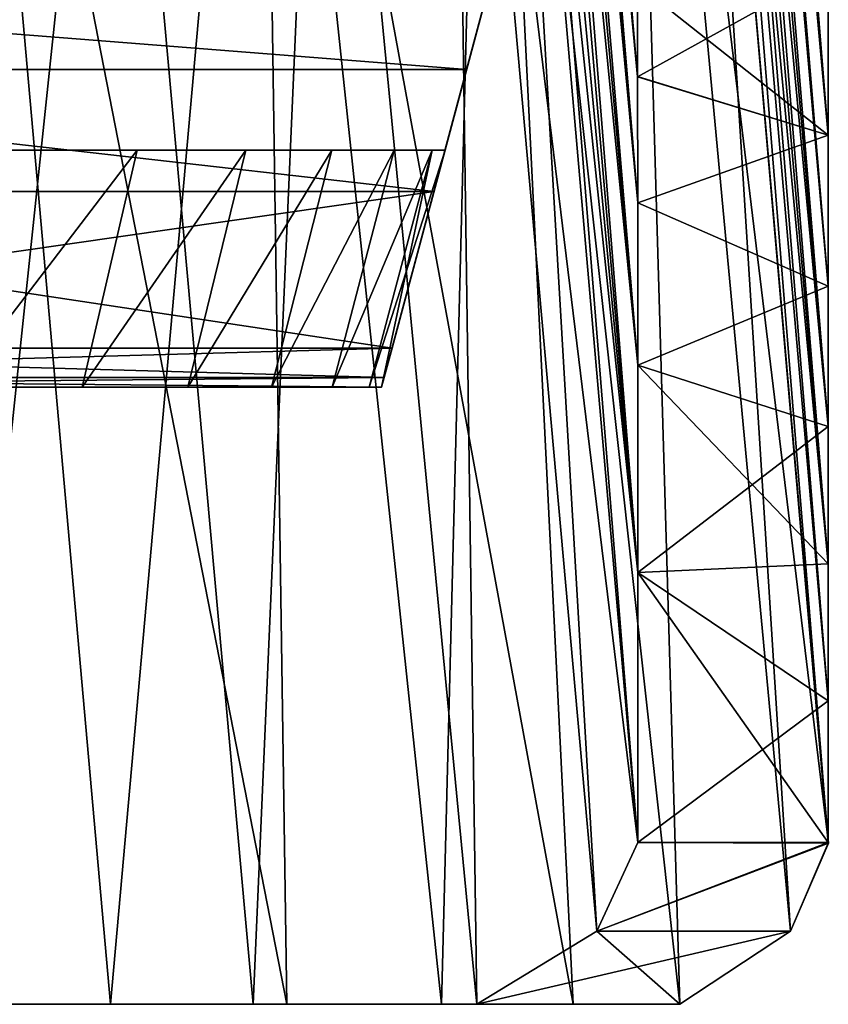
# Model space of a CAD drawing. Header units: millimetres. Extents: x -121 to 75, y -30 to 271.
# Tile 192 of 217: x 66.55 to 75.07, y 221 to 231.37. Entities that reach past the tile are written whole.
import ezdxf

# ---------------------------------------------------------------- set-up
doc = ezdxf.new("R2010")
doc.units = ezdxf.units.MM
doc.header["$LTSCALE"] = 65.185185
for name, color, linetype in [('101', 7, 'CONTINUOUS'), ('11', 7, 'CONTINUOUS'), ('110', 7, 'CONTINUOUS'), ('111', 7, 'CONTINUOUS'), ('12', 7, 'CONTINUOUS'), ('13', 7, 'CONTINUOUS'), ('398', 7, 'CONTINUOUS'), ('458', 7, 'CONTINUOUS'), ('459', 7, 'CONTINUOUS'), ('460', 7, 'CONTINUOUS'), ('466', 7, 'CONTINUOUS'), ('468', 7, 'CONTINUOUS'), ('470', 7, 'CONTINUOUS'), ('472', 7, 'CONTINUOUS'), ('473', 7, 'CONTINUOUS'), ('474', 7, 'CONTINUOUS'), ('8', 7, 'CONTINUOUS')]:
    doc.layers.add(name, color=color, linetype=linetype)

msp = doc.modelspace()

# ---------------------------------------------------------------- linework, layer by layer
at = {"layer": '101', "color": 7, "linetype": 'Continuous'}
for points in [[(59.626, 231.765, 22.994), (71.259, 230.847, 34.458), (59.578, 230.847, 34.461), (59.626, 231.765, 22.994)], [(59.578, 230.847, -34.461), (71.259, 230.847, -34.458), (59.626, 231.765, -22.994), (59.578, 230.847, -34.461)], [(71.505, 231.765, 22.991), (71.259, 230.847, 34.458), (59.626, 231.765, 22.994), (71.505, 231.765, 22.991)], [(71.259, 230.847, -34.458), (71.505, 231.765, -22.991), (59.626, 231.765, -22.994), (71.259, 230.847, -34.458)], [(59.578, 230.847, 34.461), (70.915, 229.563, 45.891), (59.511, 229.563, 45.894), (59.578, 230.847, 34.461)], [(59.511, 229.563, -45.894), (70.915, 229.563, -45.891), (59.578, 230.847, -34.461), (59.511, 229.563, -45.894)], [(71.259, 230.847, 34.458), (70.915, 229.563, 45.891), (59.578, 230.847, 34.461), (71.259, 230.847, 34.458)], [(70.915, 229.563, -45.891), (71.259, 230.847, -34.458), (59.578, 230.847, -34.461), (70.915, 229.563, -45.891)], [(59.511, 229.563, 45.894), (70.473, 227.914, 57.279), (59.424, 227.914, 57.279), (59.511, 229.563, 45.894)], [(70.473, 227.914, -57.279), (70.915, 229.563, -45.891), (59.424, 227.914, -57.279), (70.473, 227.914, -57.279)], [(59.424, 227.914, -57.279), (70.915, 229.563, -45.891), (59.511, 229.563, -45.894), (59.424, 227.914, -57.279)], [(70.915, 229.563, 45.891), (70.473, 227.914, 57.279), (59.511, 229.563, 45.894), (70.915, 229.563, 45.891)]]:
    msp.add_3dface(points, dxfattribs=at)
at = {"layer": '11', "color": 7, "linetype": 'Continuous'}
for points in [[(66.417, 230, 95.61), (65.875, 227.5, 95.217), (67.786, 230, 93.495), (66.417, 230, 95.61)], [(65.875, 227.5, 95.217), (67.206, 227.5, 93.16), (67.786, 230, 93.495), (65.875, 227.5, 95.217)], [(67.786, 230, 93.495), (67.206, 227.5, 93.16), (68.931, 230, 91.237), (67.786, 230, 93.495)], [(67.206, 227.5, 93.16), (68.319, 227.5, 90.964), (68.931, 230, 91.237), (67.206, 227.5, 93.16)], [(68.931, 230, 91.237), (68.319, 227.5, 90.964), (69.838, 230, 88.859), (68.931, 230, 91.237)], [(68.319, 227.5, 90.964), (69.201, 227.5, 88.651), (69.838, 230, 88.859), (68.319, 227.5, 90.964)], [(69.838, 230, 88.859), (69.201, 227.5, 88.651), (70.497, 230, 86.385), (69.838, 230, 88.859)], [(69.201, 227.5, 88.651), (69.842, 227.5, 86.245), (70.497, 230, 86.385), (69.201, 227.5, 88.651)], [(70.497, 230, 86.385), (69.842, 227.5, 86.245), (70.897, 230, 83.84), (70.497, 230, 86.385)], [(69.842, 227.5, 86.245), (70.231, 227.5, 83.77), (70.897, 230, 83.84), (69.842, 227.5, 86.245)], [(70.231, 227.5, 83.77), (70.362, 227.5, 81.251), (70.897, 230, 83.84), (70.231, 227.5, 83.77)], [(70.897, 230, 83.84), (70.362, 227.5, 81.251), (71.032, 230, 81.251), (70.897, 230, 83.84)]]:
    msp.add_3dface(points, dxfattribs=at)
at = {"layer": '110', "color": 7, "linetype": 'Continuous'}
for points in [[(70.39, 227.604, -59.857), (70.473, 227.914, -57.279), (59.408, 227.604, -59.856), (70.39, 227.604, -59.857)], [(70.473, 227.914, -57.279), (59.424, 227.914, -57.279), (59.408, 227.604, -59.856), (70.473, 227.914, -57.279)], [(59.403, 227.5, -62.45), (70.39, 227.604, -59.857), (59.408, 227.604, -59.856), (59.403, 227.5, -62.45)], [(59.403, 227.5, -62.45), (70.362, 227.5, -62.45), (70.39, 227.604, -59.857), (59.403, 227.5, -62.45)]]:
    msp.add_3dface(points, dxfattribs=at)
at = {"layer": '111', "color": 7, "linetype": 'Continuous'}
for points in [[(59.424, 227.914, 57.279), (70.39, 227.604, 59.857), (59.408, 227.604, 59.856), (59.424, 227.914, 57.279)], [(70.473, 227.914, 57.279), (70.39, 227.604, 59.857), (59.424, 227.914, 57.279), (70.473, 227.914, 57.279)], [(70.362, 227.5, 62.45), (59.403, 227.5, 62.45), (59.408, 227.604, 59.856), (70.362, 227.5, 62.45)], [(70.39, 227.604, 59.857), (70.362, 227.5, 62.45), (59.408, 227.604, 59.856), (70.39, 227.604, 59.857)]]:
    msp.add_3dface(points, dxfattribs=at)
at = {"layer": '12', "color": 7, "linetype": 'Continuous'}
for points in [[(71.505, 231.765, -22.991), (71.259, 230.847, -34.458), (72.322, 234.815, -11.581), (71.505, 231.765, -22.991)], [(72.322, 234.815, -11.581), (71.259, 230.847, -34.458), (71.926, 233.336, -34.697), (72.322, 234.815, -11.581)], [(70.915, 229.563, -45.891), (70.473, 227.914, -57.279), (71.926, 233.336, -34.697), (70.915, 229.563, -45.891)], [(71.926, 233.336, -34.697), (70.473, 227.914, -57.279), (71.134, 230.382, -57.677), (71.926, 233.336, -34.697)], [(70.915, 229.563, 45.891), (71.259, 230.847, 34.458), (71.926, 233.336, 34.697), (70.915, 229.563, 45.891)], [(71.134, 230.382, 57.677), (70.915, 229.563, 45.891), (71.926, 233.336, 34.697), (71.134, 230.382, 57.677)], [(71.259, 230.847, -34.458), (70.915, 229.563, -45.891), (71.926, 233.336, -34.697), (71.259, 230.847, -34.458)], [(71.259, 230.847, 34.458), (71.505, 231.765, 22.991), (71.926, 233.336, 34.697), (71.259, 230.847, 34.458)], [(70.39, 227.604, 59.857), (70.473, 227.914, 57.279), (71.134, 230.382, 57.677), (70.39, 227.604, 59.857)], [(71.057, 230.096, 60.056), (70.39, 227.604, 59.857), (71.134, 230.382, 57.677), (71.057, 230.096, 60.056)], [(71.057, 230.096, -60.056), (71.134, 230.382, -57.677), (70.39, 227.604, -59.857), (71.057, 230.096, -60.056)], [(71.134, 230.382, -57.677), (70.473, 227.914, -57.279), (70.39, 227.604, -59.857), (71.134, 230.382, -57.677)], [(70.473, 227.914, 57.279), (70.915, 229.563, 45.891), (71.134, 230.382, 57.677), (70.473, 227.914, 57.279)], [(71.057, 230.096, -60.056), (70.362, 227.5, -62.45), (71.032, 230, -62.45), (71.057, 230.096, -60.056)], [(70.362, 227.5, -62.45), (71.057, 230.096, -60.056), (70.39, 227.604, -59.857), (70.362, 227.5, -62.45)], [(71.032, 230, 62.45), (70.39, 227.604, 59.857), (71.057, 230.096, 60.056), (71.032, 230, 62.45)], [(70.362, 227.5, -62.45), (70.362, 227.5, -81.251), (71.032, 230, -62.45), (70.362, 227.5, -62.45)], [(71.032, 230, -62.45), (70.362, 227.5, -81.251), (71.032, 230, -81.251), (71.032, 230, -62.45)], [(70.362, 227.5, 62.45), (70.39, 227.604, 59.857), (71.032, 230, 62.45), (70.362, 227.5, 62.45)], [(71.032, 230, 81.251), (70.362, 227.5, 62.45), (71.032, 230, 62.45), (71.032, 230, 81.251)], [(70.362, 227.5, 81.251), (70.362, 227.5, 62.45), (71.032, 230, 81.251), (70.362, 227.5, 81.251)]]:
    msp.add_3dface(points, dxfattribs=at)
at = {"layer": '13', "color": 7, "linetype": 'Continuous'}
for points in [[(67.786, 230, -93.495), (65.875, 227.5, -95.217), (66.417, 230, -95.61), (67.786, 230, -93.495)], [(67.206, 227.5, -93.16), (65.875, 227.5, -95.217), (67.786, 230, -93.495), (67.206, 227.5, -93.16)], [(68.931, 230, -91.237), (67.206, 227.5, -93.16), (67.786, 230, -93.495), (68.931, 230, -91.237)], [(68.319, 227.5, -90.964), (67.206, 227.5, -93.16), (68.931, 230, -91.237), (68.319, 227.5, -90.964)], [(69.838, 230, -88.859), (68.319, 227.5, -90.964), (68.931, 230, -91.237), (69.838, 230, -88.859)], [(69.201, 227.5, -88.651), (68.319, 227.5, -90.964), (69.838, 230, -88.859), (69.201, 227.5, -88.651)], [(70.497, 230, -86.385), (69.201, 227.5, -88.651), (69.838, 230, -88.859), (70.497, 230, -86.385)], [(69.842, 227.5, -86.245), (69.201, 227.5, -88.651), (70.497, 230, -86.385), (69.842, 227.5, -86.245)], [(70.897, 230, -83.84), (69.842, 227.5, -86.245), (70.497, 230, -86.385), (70.897, 230, -83.84)], [(70.231, 227.5, -83.77), (69.842, 227.5, -86.245), (70.897, 230, -83.84), (70.231, 227.5, -83.77)], [(70.362, 227.5, -81.251), (70.231, 227.5, -83.77), (71.032, 230, -81.251), (70.362, 227.5, -81.251)], [(71.032, 230, -81.251), (70.231, 227.5, -83.77), (70.897, 230, -83.84), (71.032, 230, -81.251)]]:
    msp.add_3dface(points, dxfattribs=at)
at = {"layer": '398', "color": 251, "linetype": 'Continuous', "true_color": 0x4d4d4d}
for points in [[(65.823, 221, -98.67), (61.919, 221, -102.08), (67.505, 221, -99.809), (65.823, 221, -98.67)], [(67.505, 221, -99.809), (61.919, 221, -102.08), (65.436, 221, -101.84), (67.505, 221, -99.809)], [(67.506, 221, 99.809), (65.436, 221, 101.84), (65.823, 221, 98.67), (67.506, 221, 99.809)], [(69.365, 221, -97.573), (65.823, 221, -98.67), (67.505, 221, -99.809), (69.365, 221, -97.573)], [(70.996, 221, -95.153), (65.823, 221, -98.67), (69.365, 221, -97.573), (70.996, 221, -95.153)], [(69.011, 221, -94.547), (65.823, 221, -98.67), (70.996, 221, -95.153), (69.011, 221, -94.547)], [(69.365, 221, 97.573), (67.506, 221, 99.809), (65.823, 221, 98.67), (69.365, 221, 97.573)], [(69.011, 221, 94.547), (69.365, 221, 97.573), (65.823, 221, 98.67), (69.011, 221, 94.547)], [(72.382, 221, -92.57), (69.011, 221, -94.547), (70.996, 221, -95.153), (72.382, 221, -92.57)], [(73.507, 221, -89.847), (69.011, 221, -94.547), (72.382, 221, -92.57), (73.507, 221, -89.847)], [(71.366, 221, -89.847), (69.011, 221, -94.547), (73.507, 221, -89.847), (71.366, 221, -89.847)], [(72.382, 221, 92.57), (70.996, 221, 95.153), (69.011, 221, 94.547), (72.382, 221, 92.57)], [(71.366, 221, 89.847), (72.382, 221, 92.57), (69.011, 221, 94.547), (71.366, 221, 89.847)], [(70.996, 221, 95.153), (69.365, 221, 97.573), (69.011, 221, 94.547), (70.996, 221, 95.153)], [(73.507, 221, 89.847), (72.382, 221, 92.57), (71.366, 221, 89.847), (73.507, 221, 89.847)]]:
    msp.add_3dface(points, dxfattribs=at)
at = {"layer": '458', "color": 251, "linetype": 'Continuous', "true_color": 0x4d4d4d}
for points in [[(73.444, 241.31, 80.353), (72.94, 240.304, 85.637), (75.073, 222.696, 80.382), (73.444, 241.31, 80.353)], [(72.94, 240.304, 85.637), (71.465, 239.488, 90.651), (73.507, 221, 89.847), (72.94, 240.304, 85.637)], [(75.073, 222.696, 80.382), (72.94, 240.304, 85.637), (74.675, 221.77, 85.21), (75.073, 222.696, 80.382)], [(72.94, 240.304, 85.637), (73.507, 221, 89.847), (74.675, 221.77, 85.21), (72.94, 240.304, 85.637)], [(71.465, 239.488, 90.651), (69.1, 238.87, 95.23), (72.382, 221, 92.57), (71.465, 239.488, 90.651)], [(71.465, 239.488, 90.651), (72.382, 221, 92.57), (73.507, 221, 89.847), (71.465, 239.488, 90.651)], [(69.1, 238.87, 95.23), (65.947, 238.457, 99.236), (69.365, 221, 97.573), (69.1, 238.87, 95.23)], [(69.1, 238.87, 95.23), (69.365, 221, 97.573), (70.996, 221, 95.153), (69.1, 238.87, 95.23)], [(69.1, 238.87, 95.23), (70.996, 221, 95.153), (72.382, 221, 92.57), (69.1, 238.87, 95.23)], [(65.947, 238.457, 99.236), (65.436, 221, 101.84), (67.506, 221, 99.809), (65.947, 238.457, 99.236)], [(65.947, 238.457, 99.236), (67.506, 221, 99.809), (69.365, 221, 97.573), (65.947, 238.457, 99.236)]]:
    msp.add_3dface(points, dxfattribs=at)
at = {"layer": '459', "color": 251, "linetype": 'Continuous', "true_color": 0x4d4d4d}
for points in [[(75.07, 230.155, -36.624), (73.444, 250.323, -20.908), (75.07, 231.885, -18.995), (75.07, 230.155, -36.624)], [(73.444, 249.716, -27.861), (73.444, 250.323, -20.908), (75.07, 230.155, -36.624), (73.444, 249.716, -27.861)], [(73.444, 248.952, -34.876), (73.444, 249.716, -27.861), (75.07, 230.155, -36.624), (73.444, 248.952, -34.876)], [(73.444, 248.031, -42.042), (73.444, 248.952, -34.876), (75.07, 230.155, -36.624), (73.444, 248.031, -42.042)], [(75.07, 231.885, 18.994), (73.444, 248.952, 34.876), (75.07, 230.156, 36.623), (75.07, 231.885, 18.994)], [(73.444, 248.952, 34.876), (73.444, 248.031, 42.042), (75.07, 230.156, 36.623), (73.444, 248.952, 34.876)], [(75.071, 228.564, -48.087), (73.444, 248.031, -42.042), (75.07, 230.155, -36.624), (75.071, 228.564, -48.087)], [(73.444, 246.942, -49.476), (73.444, 248.031, -42.042), (75.071, 228.564, -48.087), (73.444, 246.942, -49.476)], [(75.07, 230.156, 36.623), (73.444, 248.031, 42.042), (75.071, 228.564, 48.086), (75.07, 230.156, 36.623)], [(73.444, 248.031, 42.042), (73.444, 246.942, 49.476), (75.071, 228.564, 48.086), (73.444, 248.031, 42.042)], [(75.071, 227.087, -57.201), (73.444, 246.942, -49.476), (75.071, 228.564, -48.087), (75.071, 227.087, -57.201)], [(73.444, 245.661, -57.333), (73.444, 246.942, -49.476), (75.071, 227.087, -57.201), (73.444, 245.661, -57.333)], [(75.071, 228.564, 48.086), (73.444, 246.942, 49.476), (75.071, 227.087, 57.2), (75.071, 228.564, 48.086)], [(73.444, 246.942, 49.476), (73.444, 245.661, 57.333), (75.071, 227.087, 57.2), (73.444, 246.942, 49.476)], [(75.072, 225.642, -65.318), (73.444, 245.661, -57.333), (75.071, 227.087, -57.201), (75.072, 225.642, -65.318)], [(73.445, 244.244, -65.311), (73.444, 245.661, -57.333), (75.072, 225.642, -65.318), (73.445, 244.244, -65.311)], [(73.444, 245.661, 57.333), (73.445, 244.244, 65.311), (75.071, 227.087, 57.2), (73.444, 245.661, 57.333)], [(73.445, 244.244, 65.311), (73.444, 242.799, 72.914), (75.072, 225.642, 65.318), (73.445, 244.244, 65.311)], [(73.444, 242.799, -72.914), (73.445, 244.244, -65.311), (75.072, 224.197, -72.901), (73.444, 242.799, -72.914)], [(75.071, 227.087, 57.2), (73.445, 244.244, 65.311), (75.072, 225.642, 65.318), (75.071, 227.087, 57.2)], [(75.072, 224.197, -72.901), (73.445, 244.244, -65.311), (75.072, 225.642, -65.318), (75.072, 224.197, -72.901)], [(75.072, 224.197, 72.901), (73.444, 242.799, 72.914), (75.072, 222.703, 80.346), (75.072, 224.197, 72.901)], [(75.072, 225.642, 65.318), (73.444, 242.799, 72.914), (75.072, 224.197, 72.901), (75.072, 225.642, 65.318)], [(73.444, 242.799, 72.914), (73.444, 241.31, 80.353), (75.072, 222.703, 80.346), (73.444, 242.799, 72.914)], [(75.072, 222.703, -80.346), (73.444, 242.799, -72.914), (75.072, 224.197, -72.901), (75.072, 222.703, -80.346)], [(73.444, 241.31, -80.353), (73.444, 242.799, -72.914), (75.072, 222.703, -80.346), (73.444, 241.31, -80.353)], [(75.072, 222.703, 80.346), (73.444, 241.31, 80.353), (75.072, 222.7, 80.364), (75.072, 222.703, 80.346)], [(73.444, 241.31, 80.353), (75.073, 222.696, 80.382), (75.072, 222.7, 80.364), (73.444, 241.31, 80.353)], [(75.072, 222.7, -80.364), (73.444, 241.31, -80.353), (75.072, 222.703, -80.346), (75.072, 222.7, -80.364)], [(75.072, 222.696, -80.382), (73.444, 241.31, -80.353), (75.072, 222.7, -80.364), (75.072, 222.696, -80.382)]]:
    msp.add_3dface(points, dxfattribs=at)
at = {"layer": '460', "color": 251, "linetype": 'Continuous', "true_color": 0x4d4d4d}
for points in [[(72.94, 240.304, -85.637), (73.444, 241.31, -80.353), (74.675, 221.77, -85.21), (72.94, 240.304, -85.637)], [(73.444, 241.31, -80.353), (75.072, 222.696, -80.382), (74.675, 221.77, -85.21), (73.444, 241.31, -80.353)], [(71.465, 239.488, -90.651), (72.94, 240.304, -85.637), (73.507, 221, -89.847), (71.465, 239.488, -90.651)], [(73.507, 221, -89.847), (72.94, 240.304, -85.637), (74.675, 221.77, -85.21), (73.507, 221, -89.847)], [(69.1, 238.87, -95.23), (71.465, 239.488, -90.651), (70.996, 221, -95.153), (69.1, 238.87, -95.23)], [(71.465, 239.488, -90.651), (72.382, 221, -92.57), (70.996, 221, -95.153), (71.465, 239.488, -90.651)], [(71.465, 239.488, -90.651), (73.507, 221, -89.847), (72.382, 221, -92.57), (71.465, 239.488, -90.651)], [(65.947, 238.457, -99.236), (69.1, 238.87, -95.23), (67.505, 221, -99.809), (65.947, 238.457, -99.236)], [(69.1, 238.87, -95.23), (69.365, 221, -97.573), (67.505, 221, -99.809), (69.1, 238.87, -95.23)], [(69.1, 238.87, -95.23), (70.996, 221, -95.153), (69.365, 221, -97.573), (69.1, 238.87, -95.23)], [(65.947, 238.457, -99.236), (67.505, 221, -99.809), (65.436, 221, -101.84), (65.947, 238.457, -99.236)]]:
    msp.add_3dface(points, dxfattribs=at)
at = {"layer": '466', "color": 251, "linetype": 'Continuous', "true_color": 0x4d4d4d}
for points in [[(71.118, 238.635, 85.254), (71.588, 239.587, 80.319), (72.632, 221.771, 85.207), (71.118, 238.635, 85.254)], [(72.632, 221.771, 85.207), (71.588, 239.587, 80.319), (73.065, 222.703, 80.346), (72.632, 221.771, 85.207)], [(71.366, 221, 89.847), (69.743, 237.863, 89.934), (71.118, 238.635, 85.254), (71.366, 221, 89.847)], [(71.366, 221, 89.847), (71.118, 238.635, 85.254), (72.632, 221.771, 85.207), (71.366, 221, 89.847)], [(69.011, 221, 94.547), (67.539, 237.279, 94.205), (69.743, 237.863, 89.934), (69.011, 221, 94.547)], [(71.366, 221, 89.847), (69.011, 221, 94.547), (69.743, 237.863, 89.934), (71.366, 221, 89.847)], [(65.823, 221, 98.67), (64.602, 236.888, 97.936), (67.539, 237.279, 94.205), (65.823, 221, 98.67)], [(69.011, 221, 94.547), (65.823, 221, 98.67), (67.539, 237.279, 94.205), (69.011, 221, 94.547)]]:
    msp.add_3dface(points, dxfattribs=at)
at = {"layer": '468', "color": 251, "linetype": 'Continuous', "true_color": 0x4d4d4d}
for points in [[(73.062, 230.773, 31.345), (71.576, 248.144, 27.657), (73.062, 231.746, 20.901), (73.062, 230.773, 31.345)], [(71.577, 247.373, 34.629), (71.576, 248.144, 27.657), (73.062, 230.773, 31.345), (71.577, 247.373, 34.629)], [(71.576, 248.144, -27.657), (71.577, 247.373, -34.629), (73.062, 230.772, -31.348), (71.576, 248.144, -27.657)], [(73.062, 231.746, -20.905), (71.576, 248.144, -27.657), (73.062, 230.772, -31.348), (73.062, 231.746, -20.905)], [(73.063, 229.445, 42.03), (71.577, 247.373, 34.629), (73.062, 230.773, 31.345), (73.063, 229.445, 42.03)], [(71.577, 247.373, -34.629), (71.579, 246.442, -41.765), (73.062, 230.772, -31.348), (71.577, 247.373, -34.629)], [(71.579, 246.442, 41.765), (71.577, 247.373, 34.629), (73.063, 229.445, 42.03), (71.579, 246.442, 41.765)], [(73.062, 230.772, -31.348), (71.579, 246.442, -41.765), (73.063, 229.445, -42.031), (73.062, 230.772, -31.348)], [(71.579, 246.442, -41.765), (71.581, 245.338, -49.19), (73.063, 229.445, -42.031), (71.579, 246.442, -41.765)], [(71.581, 245.338, 49.19), (71.579, 246.442, 41.765), (73.063, 229.445, 42.03), (71.581, 245.338, 49.19)], [(73.063, 229.445, -42.031), (71.581, 245.338, -49.19), (73.063, 227.734, -53.335), (73.063, 229.445, -42.031)], [(71.581, 245.338, -49.19), (71.583, 244.036, -57.068), (73.063, 227.734, -53.335), (71.581, 245.338, -49.19)], [(73.063, 227.734, 53.336), (71.581, 245.338, 49.19), (73.063, 229.445, 42.03), (73.063, 227.734, 53.336)], [(71.583, 244.036, 57.068), (71.581, 245.338, 49.19), (73.063, 227.734, 53.336), (71.583, 244.036, 57.068)], [(71.583, 244.036, -57.068), (71.585, 242.57, -65.212), (73.063, 227.734, -53.335), (71.583, 244.036, -57.068)], [(73.064, 225.548, 65.824), (71.583, 244.036, 57.068), (73.063, 227.734, 53.336), (73.064, 225.548, 65.824)], [(71.585, 242.57, 65.212), (71.583, 244.036, 57.068), (73.064, 225.548, 65.824), (71.585, 242.57, 65.212)], [(71.585, 242.57, -65.212), (71.586, 241.089, -72.902), (73.064, 225.548, -65.824), (71.585, 242.57, -65.212)], [(73.063, 227.734, -53.335), (71.585, 242.57, -65.212), (73.064, 225.548, -65.824), (73.063, 227.734, -53.335)], [(71.586, 241.089, 72.902), (71.585, 242.57, 65.212), (73.064, 225.548, 65.824), (71.586, 241.089, 72.902)], [(71.586, 241.089, -72.902), (71.588, 239.587, -80.319), (73.064, 225.548, -65.824), (71.586, 241.089, -72.902)], [(73.065, 222.703, 80.346), (71.586, 241.089, 72.902), (73.064, 225.548, 65.824), (73.065, 222.703, 80.346)], [(71.588, 239.587, 80.319), (71.586, 241.089, 72.902), (73.065, 222.703, 80.346), (71.588, 239.587, 80.319)], [(71.588, 239.587, -80.319), (73.065, 222.703, -80.346), (73.064, 225.548, -65.824), (71.588, 239.587, -80.319)]]:
    msp.add_3dface(points, dxfattribs=at)
at = {"layer": '470', "color": 251, "linetype": 'Continuous', "true_color": 0x4d4d4d}
for points in [[(71.588, 239.587, -80.319), (71.118, 238.635, -85.254), (73.065, 222.703, -80.346), (71.588, 239.587, -80.319)], [(71.366, 221, -89.847), (71.118, 238.635, -85.254), (69.743, 237.863, -89.934), (71.366, 221, -89.847)], [(73.065, 222.703, -80.346), (71.118, 238.635, -85.254), (72.632, 221.77, -85.208), (73.065, 222.703, -80.346)], [(71.118, 238.635, -85.254), (71.366, 221, -89.847), (72.632, 221.77, -85.208), (71.118, 238.635, -85.254)], [(69.011, 221, -94.547), (69.743, 237.863, -89.934), (67.539, 237.279, -94.204), (69.011, 221, -94.547)], [(69.011, 221, -94.547), (71.366, 221, -89.847), (69.743, 237.863, -89.934), (69.011, 221, -94.547)], [(65.823, 221, -98.67), (67.539, 237.279, -94.204), (64.602, 236.888, -97.936), (65.823, 221, -98.67)], [(65.823, 221, -98.67), (69.011, 221, -94.547), (67.539, 237.279, -94.204), (65.823, 221, -98.67)]]:
    msp.add_3dface(points, dxfattribs=at)
at = {"layer": '472', "color": 251, "linetype": 'Continuous', "true_color": 0x4d4d4d}
for points in [[(75.073, 222.696, 80.382), (72.632, 221.771, 85.207), (73.065, 222.703, 80.346), (75.073, 222.696, 80.382)], [(75.073, 222.696, 80.382), (74.675, 221.77, 85.21), (72.632, 221.771, 85.207), (75.073, 222.696, 80.382)], [(75.072, 222.703, 80.346), (75.072, 222.7, 80.364), (73.065, 222.703, 80.346), (75.072, 222.703, 80.346)], [(75.072, 222.7, 80.364), (75.073, 222.696, 80.382), (73.065, 222.703, 80.346), (75.072, 222.7, 80.364)], [(73.507, 221, 89.847), (71.366, 221, 89.847), (72.632, 221.771, 85.207), (73.507, 221, 89.847)], [(74.675, 221.77, 85.21), (73.507, 221, 89.847), (72.632, 221.771, 85.207), (74.675, 221.77, 85.21)]]:
    msp.add_3dface(points, dxfattribs=at)
at = {"layer": '473', "color": 251, "linetype": 'Continuous', "true_color": 0x4d4d4d}
for points in [[(75.072, 222.703, -80.346), (73.065, 222.703, -80.346), (72.632, 221.77, -85.208), (75.072, 222.703, -80.346)], [(75.072, 222.7, -80.364), (75.072, 222.703, -80.346), (72.632, 221.77, -85.208), (75.072, 222.7, -80.364)], [(75.072, 222.696, -80.382), (75.072, 222.7, -80.364), (72.632, 221.77, -85.208), (75.072, 222.696, -80.382)], [(74.675, 221.77, -85.21), (75.072, 222.696, -80.382), (72.632, 221.77, -85.208), (74.675, 221.77, -85.21)], [(71.366, 221, -89.847), (73.507, 221, -89.847), (74.675, 221.77, -85.21), (71.366, 221, -89.847)], [(71.366, 221, -89.847), (74.675, 221.77, -85.21), (72.632, 221.77, -85.208), (71.366, 221, -89.847)]]:
    msp.add_3dface(points, dxfattribs=at)
at = {"layer": '474', "color": 251, "linetype": 'Continuous', "true_color": 0x4d4d4d}
for points in [[(75.07, 231.885, 18.994), (75.07, 230.156, 36.623), (73.062, 231.746, 20.901), (75.07, 231.885, 18.994)], [(75.07, 231.885, -18.995), (73.062, 231.746, -20.905), (73.062, 230.772, -31.348), (75.07, 231.885, -18.995)], [(75.07, 230.155, -36.624), (75.07, 231.885, -18.995), (73.062, 230.772, -31.348), (75.07, 230.155, -36.624)], [(75.07, 230.156, 36.623), (73.062, 230.773, 31.345), (73.062, 231.746, 20.901), (75.07, 230.156, 36.623)], [(75.07, 230.156, 36.623), (73.063, 229.445, 42.03), (73.062, 230.773, 31.345), (75.07, 230.156, 36.623)], [(75.07, 230.155, -36.624), (73.062, 230.772, -31.348), (73.063, 229.445, -42.031), (75.07, 230.155, -36.624)], [(75.07, 230.156, 36.623), (75.071, 228.564, 48.086), (73.063, 229.445, 42.03), (75.07, 230.156, 36.623)], [(75.071, 228.564, -48.087), (75.07, 230.155, -36.624), (73.063, 229.445, -42.031), (75.071, 228.564, -48.087)], [(75.071, 228.564, 48.086), (73.063, 227.734, 53.336), (73.063, 229.445, 42.03), (75.071, 228.564, 48.086)], [(75.071, 228.564, -48.087), (73.063, 229.445, -42.031), (73.063, 227.734, -53.335), (75.071, 228.564, -48.087)], [(75.071, 228.564, 48.086), (75.071, 227.087, 57.2), (73.063, 227.734, 53.336), (75.071, 228.564, 48.086)], [(75.071, 227.087, -57.201), (75.071, 228.564, -48.087), (73.063, 227.734, -53.335), (75.071, 227.087, -57.201)], [(75.071, 227.087, 57.2), (75.072, 225.642, 65.318), (73.063, 227.734, 53.336), (75.071, 227.087, 57.2)], [(75.072, 225.642, 65.318), (73.064, 225.548, 65.824), (73.063, 227.734, 53.336), (75.072, 225.642, 65.318)], [(75.071, 227.087, -57.201), (73.063, 227.734, -53.335), (73.064, 225.548, -65.824), (75.071, 227.087, -57.201)], [(75.072, 225.642, -65.318), (75.071, 227.087, -57.201), (73.064, 225.548, -65.824), (75.072, 225.642, -65.318)], [(75.072, 225.642, 65.318), (75.072, 224.197, 72.901), (73.064, 225.548, 65.824), (75.072, 225.642, 65.318)], [(75.072, 224.197, -72.901), (75.072, 225.642, -65.318), (73.064, 225.548, -65.824), (75.072, 224.197, -72.901)], [(75.072, 224.197, 72.901), (75.072, 222.703, 80.346), (73.064, 225.548, 65.824), (75.072, 224.197, 72.901)], [(75.072, 222.703, 80.346), (73.065, 222.703, 80.346), (73.064, 225.548, 65.824), (75.072, 222.703, 80.346)], [(73.065, 222.703, -80.346), (75.072, 224.197, -72.901), (73.064, 225.548, -65.824), (73.065, 222.703, -80.346)], [(75.072, 222.703, -80.346), (75.072, 224.197, -72.901), (73.065, 222.703, -80.346), (75.072, 222.703, -80.346)]]:
    msp.add_3dface(points, dxfattribs=at)
at = {"layer": '8', "color": 7, "linetype": 'Continuous'}
for points in [[(69.201, 227.5, 88.651), (50.879, 227.5, 86.615), (69.842, 227.5, 86.245), (69.201, 227.5, 88.651)], [(69.842, 227.5, -86.245), (50.879, 227.5, -86.615), (69.201, 227.5, -88.651), (69.842, 227.5, -86.245)], [(69.201, 227.5, -88.651), (50.879, 227.5, -86.615), (54.49, 227.5, -92.87), (69.201, 227.5, -88.651)], [(50.879, 227.5, 86.615), (68.319, 227.5, 90.964), (55.943, 227.5, 92.59), (50.879, 227.5, 86.615)], [(50.879, 227.5, 86.615), (51.539, 227.5, 86.07), (69.842, 227.5, 86.245), (50.879, 227.5, 86.615)], [(68.319, 227.5, 90.964), (50.879, 227.5, 86.615), (69.201, 227.5, 88.651), (68.319, 227.5, 90.964)], [(51.539, 227.5, -86.07), (50.879, 227.5, -86.615), (69.842, 227.5, -86.245), (51.539, 227.5, -86.07)], [(70.231, 227.5, -83.77), (51.539, 227.5, -86.07), (69.842, 227.5, -86.245), (70.231, 227.5, -83.77)], [(51.539, 227.5, 86.07), (52.135, 227.5, 85.445), (69.842, 227.5, 86.245), (51.539, 227.5, 86.07)], [(52.135, 227.5, -85.445), (51.539, 227.5, -86.07), (70.231, 227.5, -83.77), (52.135, 227.5, -85.445)], [(52.135, 227.5, 85.445), (52.66, 227.5, 84.744), (69.842, 227.5, 86.245), (52.135, 227.5, 85.445)], [(52.66, 227.5, -84.744), (52.135, 227.5, -85.445), (70.231, 227.5, -83.77), (52.66, 227.5, -84.744)], [(52.66, 227.5, 84.744), (53.105, 227.5, 83.973), (69.842, 227.5, 86.245), (52.66, 227.5, 84.744)], [(53.105, 227.5, -83.973), (52.66, 227.5, -84.744), (70.231, 227.5, -83.77), (53.105, 227.5, -83.973)], [(69.842, 227.5, 86.245), (53.105, 227.5, 83.973), (70.231, 227.5, 83.77), (69.842, 227.5, 86.245)], [(53.105, 227.5, 83.973), (53.463, 227.5, 83.139), (70.231, 227.5, 83.77), (53.105, 227.5, 83.973)], [(53.463, 227.5, -83.139), (53.105, 227.5, -83.973), (70.231, 227.5, -83.77), (53.463, 227.5, -83.139)], [(53.463, 227.5, 83.139), (53.727, 227.5, 82.251), (70.231, 227.5, 83.77), (53.463, 227.5, 83.139)], [(53.727, 227.5, -82.251), (53.463, 227.5, -83.139), (70.362, 227.5, -81.251), (53.727, 227.5, -82.251)], [(70.362, 227.5, -81.251), (53.463, 227.5, -83.139), (70.231, 227.5, -83.77), (70.362, 227.5, -81.251)], [(53.727, 227.5, 82.251), (53.889, 227.5, 81.318), (70.231, 227.5, 83.77), (53.727, 227.5, 82.251)], [(53.889, 227.5, -81.318), (53.727, 227.5, -82.251), (70.362, 227.5, -81.251), (53.889, 227.5, -81.318)], [(53.889, 227.5, 81.318), (53.944, 227.5, 80.353), (70.362, 227.5, 81.251), (53.889, 227.5, 81.318)], [(70.231, 227.5, 83.77), (53.889, 227.5, 81.318), (70.362, 227.5, 81.251), (70.231, 227.5, 83.77)], [(53.944, 227.5, -80.353), (53.889, 227.5, -81.318), (70.362, 227.5, -81.251), (53.944, 227.5, -80.353)], [(70.362, 227.5, 81.251), (53.944, 227.5, 80.353), (59.403, 227.5, 62.45), (70.362, 227.5, 81.251)], [(70.362, 227.5, -62.45), (53.944, 227.5, -80.353), (70.362, 227.5, -81.251), (70.362, 227.5, -62.45)], [(53.944, 227.5, -80.353), (70.362, 227.5, -62.45), (59.403, 227.5, -62.45), (53.944, 227.5, -80.353)], [(55.943, 227.5, -92.59), (69.201, 227.5, -88.651), (54.49, 227.5, -92.87), (55.943, 227.5, -92.59)], [(68.319, 227.5, 90.964), (67.206, 227.5, 93.16), (55.943, 227.5, 92.59), (68.319, 227.5, 90.964)], [(55.943, 227.5, 92.59), (67.206, 227.5, 93.16), (57.408, 227.5, 92.797), (55.943, 227.5, 92.59)], [(57.408, 227.5, -92.797), (68.319, 227.5, -90.964), (55.943, 227.5, -92.59), (57.408, 227.5, -92.797)], [(68.319, 227.5, -90.964), (69.201, 227.5, -88.651), (55.943, 227.5, -92.59), (68.319, 227.5, -90.964)], [(57.408, 227.5, 92.797), (67.206, 227.5, 93.16), (58.727, 227.5, 93.468), (57.408, 227.5, 92.797)], [(67.206, 227.5, -93.16), (68.319, 227.5, -90.964), (57.408, 227.5, -92.797), (67.206, 227.5, -93.16)], [(58.727, 227.5, -93.468), (67.206, 227.5, -93.16), (57.408, 227.5, -92.797), (58.727, 227.5, -93.468)], [(67.206, 227.5, 93.16), (65.875, 227.5, 95.217), (58.727, 227.5, 93.468), (67.206, 227.5, 93.16)], [(59.757, 227.5, -94.531), (67.206, 227.5, -93.16), (58.727, 227.5, -93.468), (59.757, 227.5, -94.531)], [(70.362, 227.5, 62.45), (70.362, 227.5, 81.251), (59.403, 227.5, 62.45), (70.362, 227.5, 62.45)], [(65.875, 227.5, -95.217), (67.206, 227.5, -93.16), (59.757, 227.5, -94.531), (65.875, 227.5, -95.217)]]:
    msp.add_3dface(points, dxfattribs=at)

doc.saveas('drawing.dxf')
